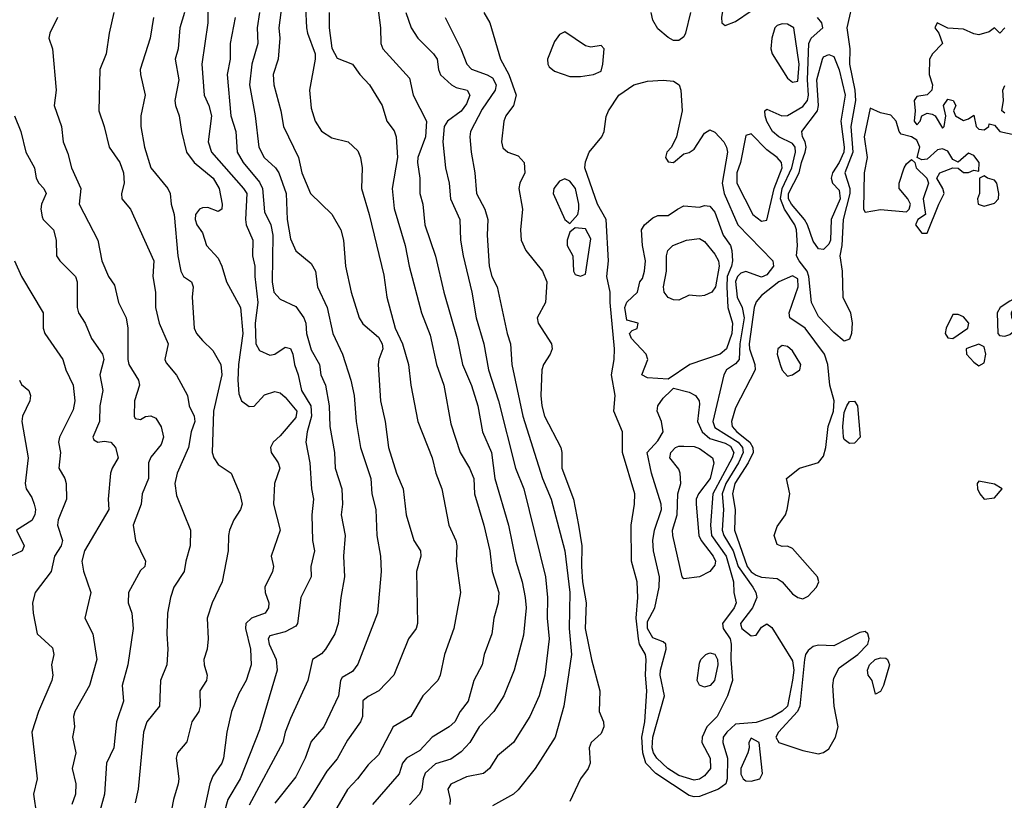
# Model space of a CAD drawing. Header units: metres. Extents: x -51132 to -49532, y -231222 to -229437.
# Tile 168 of 256: x -50950 to -50855, y -229706 to -229630. Entities that reach past the tile are written whole.
import ezdxf

# ---------------------------------------------------------------- set-up
doc = ezdxf.new("R2010")
doc.units = ezdxf.units.M
doc.layers.add('CONTOUR_INDEX', color=1, linetype='Continuous')
doc.layers.add('CONTOUR_INTER', color=3, linetype='Continuous')

msp = doc.modelspace()

# ---------------------------------------------------------------- linework, layer by layer
at = {"layer": 'CONTOUR_INDEX'}
for points, elevation in [([(-50924.38, -229628.759), (-50924.692, -229631.259), (-50924.62, -229632.259), (-50924.76, -229634.259), (-50925.252, -229635.759), (-50925.207, -229636.759), (-50924.52, -229639.259), (-50924.246, -229640.759), (-50922.816, -229643.759), (-50922.494, -229645.259), (-50921.66, -229647.259), (-50919.58, -229649.247), (-50918.718, -229650.759), (-50918.463, -229651.759), (-50918.271, -229654.259), (-50917.707, -229656.759), (-50916.932, -229659.259), (-50916.58, -229659.834), (-50915.08, -229661.113), (-50914.736, -229661.759), (-50914.667, -229662.259), (-50915.054, -229663.259), (-50915.109, -229663.759), (-50914.874, -229667.259), (-50914.42, -229669.259), (-50914.123, -229671.759), (-50913.328, -229674.259), (-50912.69, -229675.759), (-50912.404, -229678.259), (-50911.655, -229680.759), (-50911.023, -229681.759), (-50910.994, -229682.259), (-50911.41, -229683.759), (-50911.325, -229688.759), (-50911.436, -229689.259), (-50912.166, -229690.259), (-50913.604, -229693.759), (-50915.05, -229695.259), (-50916.08, -229695.817), (-50916.58, -229696.238), (-50916.631, -229697.759), (-50916.819, -229698.259), (-50918.08, -229700.042), (-50919.08, -229701.821), (-50920.08, -229703.036), (-50921.739, -229705.759), (-50923.222, -229707.759)], 15), ([(-50936.824, -229630.259), (-50937.128, -229632.259), (-50938.096, -229635.259), (-50938.082, -229635.759), (-50937.62, -229637.759), (-50938.045, -229639.759), (-50938.034, -229640.759), (-50937.682, -229642.759), (-50937.058, -229644.759), (-50935.429, -229646.759), (-50935.203, -229647.259), (-50935.099, -229648.259), (-50934.825, -229649.259), (-50934.465, -229653.259), (-50934.18, -229654.759), (-50933.914, -229655.259), (-50933.159, -229655.759), (-50932.996, -229656.259), (-50933.078, -229657.259), (-50932.883, -229660.259), (-50932.649, -229660.759), (-50932.08, -229661.45), (-50931.08, -229662.39), (-50930.303, -229663.759), (-50930.219, -229664.759), (-50931.026, -229668.259), (-50931.152, -229672.259), (-50931.003, -229672.759), (-50930.58, -229673.414), (-50929.303, -229674.259), (-50928.464, -229676.259), (-50928.257, -229677.259), (-50928.417, -229677.759), (-50929.066, -229678.759), (-50929.458, -229679.759), (-50929.582, -229680.259), (-50929.594, -229681.759), (-50930.183, -229684.759), (-50931.146, -229686.759), (-50931.647, -229688.259), (-50931.541, -229690.259), (-50931.631, -229691.259), (-50931.94, -229692.259), (-50931.926, -229692.759), (-50931.616, -229693.759), (-50931.708, -229694.259), (-50932.339, -229695.259), (-50932.319, -229696.759), (-50932.448, -229697.259), (-50933.099, -229698.259), (-50933.58, -229700.179), (-50934.509, -229701.259), (-50934.615, -229701.759), (-50934.374, -229703.759), (-50934.421, -229704.259), (-50934.899, -229705.759), (-50935.284, -229707.759)], 20), ([(-50908.625, -229630.259), (-50907.138, -229633.259), (-50906.558, -229634.759), (-50906.08, -229635.229), (-50904.58, -229635.77), (-50904.08, -229636.088), (-50903.722, -229636.759), (-50903.8, -229637.259), (-50905.08, -229639.115), (-50906.19, -229641.259), (-50906.269, -229641.759), (-50906.137, -229643.259), (-50905.763, -229645.259), (-50905.611, -229647.259), (-50904.822, -229648.759), (-50904.513, -229649.759), (-50904.578, -229651.259), (-50904.384, -229654.259), (-50904.116, -229655.259), (-50903.628, -229656.259), (-50902.664, -229660.759), (-50902.339, -229661.759), (-50902.188, -229663.759), (-50901.148, -229668.759), (-50899.232, -229674.759), (-50898.385, -229676.759), (-50897.087, -229681.759), (-50896.599, -229685.759), (-50896.672, -229689.259), (-50896.434, -229691.759), (-50897.177, -229696.759), (-50898.026, -229699.759), (-50899.952, -229702.759), (-50901.58, -229704.832), (-50902.045, -229705.259), (-50904.08, -229706.36)], 10), ([(-50872.188, -229634.259), (-50872.08, -229634.035), (-50871.58, -229633.817), (-50871.08, -229634.004), (-50870.58, -229635.29), (-50870, -229637.759), (-50870.43, -229640.259), (-50870.091, -229642.759), (-50870.13, -229643.259), (-50870.58, -229644.256), (-50871.225, -229645.259), (-50871.365, -229645.759), (-50871.219, -229646.259), (-50870.58, -229646.934), (-50870.467, -229647.759), (-50871.333, -229649.759), (-50871.42, -229651.759), (-50871.58, -229652.145), (-50872.08, -229652.641), (-50872.58, -229652.593), (-50873.08, -229651.832), (-50873.646, -229650.259), (-50873.93, -229649.759), (-50875.19, -229648.259), (-50875.46, -229647.759), (-50875.474, -229647.259), (-50874.429, -229645.259), (-50874.23, -229644.259), (-50873.854, -229643.259), (-50873.769, -229642.759), (-50873.845, -229642.259), (-50874.103, -229641.759), (-50874.189, -229641.259), (-50872.664, -229639.259), (-50872.578, -229638.759), (-50872.723, -229636.259), (-50872.188, -229634.259)], 10), ([(-50886.193, -229648.759), (-50885.58, -229648.444), (-50884.08, -229648.565), (-50883.58, -229648.411), (-50883.08, -229648.455), (-50882.58, -229649.046), (-50881.773, -229651.259), (-50881.079, -229652.259), (-50880.93, -229652.759), (-50880.896, -229653.759), (-50880.971, -229654.259), (-50881.386, -229655.259), (-50881.435, -229656.259), (-50881.344, -229658.259), (-50880.877, -229659.759), (-50880.946, -229660.759), (-50881.471, -229662.259), (-50882.079, -229662.759), (-50885, -229663.759), (-50887.08, -229665.166), (-50889.08, -229665.031), (-50889.645, -229664.759), (-50889.049, -229663.259), (-50889.231, -229662.759), (-50890.641, -229661.259), (-50890.833, -229660.759), (-50890.58, -229660.468), (-50890.08, -229660.275), (-50889.978, -229659.759), (-50891.08, -229659.474), (-50891.282, -229658.259), (-50891.08, -229657.725), (-50890.061, -229656.759), (-50889.819, -229655.759), (-50889.58, -229655.446), (-50889.367, -229654.759), (-50889.282, -229653.759), (-50889.564, -229652.259), (-50889.681, -229650.759), (-50889.386, -229650.259), (-50888.58, -229649.579), (-50888.08, -229649.364), (-50887.08, -229649.357), (-50886.193, -229648.759)], 10), ([(-50949.761, -229665.259), (-50949.58, -229665.688), (-50948.848, -229666.259), (-50948.699, -229666.759), (-50948.76, -229667.259), (-50949.459, -229668.759), (-50949.544, -229669.259), (-50948.915, -229672.759), (-50949.222, -229675.259), (-50949.104, -229675.759), (-50948.58, -229676.589), (-50948.331, -229677.259), (-50948.204, -229677.759), (-50948.266, -229678.259), (-50948.58, -229678.818), (-50950.042, -229679.759), (-50949.31, -229681.259), (-50949.506, -229681.759), (-50950.612, -229682.259)], 25), ([(-50886.794, -229666.259), (-50886.58, -229666.036), (-50885.08, -229666.438), (-50884.461, -229666.759), (-50884.115, -229667.259), (-50884.08, -229667.598), (-50884.259, -229669.259), (-50883.8, -229670.259), (-50883.08, -229670.905), (-50881.58, -229671.358), (-50881.08, -229671.63), (-50880.742, -229672.259), (-50880.897, -229672.759), (-50882.776, -229676.259), (-50883.017, -229679.259), (-50882.903, -229680.259), (-50881.504, -229682.259), (-50880.783, -229684.759), (-50880.761, -229685.759), (-50880.523, -229686.759), (-50880.715, -229687.259), (-50881.854, -229688.759), (-50881.78, -229689.259), (-50881.103, -229690.259), (-50881.009, -229690.759), (-50881.037, -229692.259), (-50880.875, -229694.259), (-50881.367, -229695.759), (-50882.37, -229697.759), (-50883.347, -229698.759), (-50883.818, -229699.759), (-50883.841, -229700.259), (-50883.034, -229701.759), (-50883.002, -229702.759), (-50883.58, -229703.47), (-50884.08, -229703.81), (-50884.58, -229703.89), (-50886.08, -229703.432), (-50887.139, -229702.759), (-50888.199, -229701.759), (-50888.513, -229701.259), (-50888.638, -229700.759), (-50888.574, -229699.759), (-50887.466, -229695.759), (-50887.872, -229693.759), (-50887.847, -229693.259), (-50887.288, -229691.259), (-50887.319, -229690.759), (-50887.58, -229690.532), (-50888.58, -229690.137), (-50889.09, -229689.259), (-50889.08, -229688.565), (-50888.381, -229687.259), (-50887.954, -229685.259), (-50887.937, -229684.259), (-50888.52, -229681.759), (-50888.567, -229680.759), (-50888.409, -229679.759), (-50887.745, -229677.759), (-50887.772, -229677.259), (-50888.697, -229674.259), (-50889.11, -229672.259), (-50888.08, -229671.141), (-50887.591, -229670.259), (-50887.741, -229669.259), (-50888.151, -229668.259), (-50888.093, -229667.759), (-50887.58, -229667.021), (-50886.794, -229666.259)], 10)]:
    msp.add_lwpolyline(points, dxfattribs=dict(at, elevation=elevation))
at = {"layer": 'CONTOUR_INTER'}
for points, elevation in [([(-50915.399, -229627.259), (-50914.893, -229631.259), (-50914.845, -229632.759), (-50914.664, -229633.259), (-50912.08, -229636.112), (-50911.724, -229637.759), (-50910.445, -229640.259), (-50910.55, -229641.759), (-50911.275, -229643.759), (-50911.319, -229644.259), (-50911.091, -229645.759), (-50911.085, -229647.259), (-50910.792, -229648.259), (-50910.588, -229650.259), (-50909.58, -229653.307), (-50908.765, -229656.759), (-50907.472, -229661.259), (-50906.976, -229663.759), (-50906.08, -229665.786), (-50905.497, -229667.759), (-50905.021, -229670.259), (-50904.167, -229672.259), (-50903.827, -229674.759), (-50902.517, -229679.259), (-50901.806, -229682.759), (-50901.215, -229684.759), (-50900.926, -229686.259), (-50900.816, -229687.259), (-50901.08, -229689.881), (-50901.963, -229693.259), (-50902.977, -229695.759), (-50903.928, -229697.259), (-50905.34, -229698.759), (-50906.268, -229700.259), (-50907.08, -229701.163), (-50908.08, -229701.854), (-50909.58, -229702.306), (-50910.58, -229703.225), (-50910.778, -229703.759), (-50910.89, -229704.759), (-50911.103, -229705.259), (-50912.08, -229706.265)], 12), ([(-50880.08, -229626.969), (-50880.58, -229627.36), (-50881.78, -229629.259), (-50881.955, -229630.259), (-50881.9, -229630.759), (-50881.58, -229631.008), (-50880.58, -229630.62), (-50879.08, -229629.609), (-50878.58, -229629.008), (-50878.231, -229628.259), (-50878.224, -229627.759), (-50878.681, -229627.259), (-50879.58, -229626.899), (-50880.08, -229626.969)], 8), ([(-50931.542, -229627.759), (-50931.575, -229630.759), (-50932.135, -229634.759), (-50931.91, -229637.759), (-50931.455, -229638.759), (-50931.224, -229639.759), (-50931.531, -229642.259), (-50931.223, -229643.259), (-50928.123, -229646.759), (-50927.803, -229647.259), (-50927.935, -229649.759), (-50927.865, -229650.259), (-50927.221, -229651.759), (-50927.244, -229653.259), (-50927.014, -229654.259), (-50927.019, -229655.259), (-50926.743, -229657.759), (-50927.01, -229659.759), (-50926.914, -229661.759), (-50926.58, -229662.391), (-50925.58, -229662.867), (-50925.08, -229662.771), (-50924.08, -229662.094), (-50923.58, -229662.228), (-50923.345, -229662.759), (-50923.195, -229663.759), (-50922.835, -229664.759), (-50922.525, -229666.259), (-50921.602, -229667.759), (-50921.551, -229668.759), (-50921.983, -229670.259), (-50922.092, -229671.259), (-50921.7, -229673.259), (-50921.547, -229675.759), (-50921.361, -229676.759), (-50921.531, -229678.259), (-50921.441, -229680.759), (-50921.271, -229681.759), (-50921.604, -229683.259), (-50921.579, -229684.259), (-50922.576, -229686.259), (-50922.9, -229688.759), (-50923.08, -229689.022), (-50924.08, -229689.577), (-50925.58, -229689.955), (-50925.745, -229690.259), (-50925.642, -229690.759), (-50924.98, -229692.259), (-50924.875, -229693.259), (-50926.58, -229699.024), (-50928.433, -229703.759), (-50929.634, -229705.759), (-50930.348, -229708.259)], 18), ([(-50869.162, -229628.259), (-50869.823, -229631.259), (-50869.554, -229633.259), (-50869.565, -229634.759), (-50869.063, -229637.259), (-50869.005, -229638.259), (-50869.465, -229640.759), (-50869.266, -229643.259), (-50870.015, -229645.259), (-50869.543, -229646.759), (-50869.552, -229647.259), (-50870.184, -229649.759), (-50870.319, -229652.259), (-50870.498, -229653.259), (-50870.289, -229654.759), (-50870.217, -229657.259), (-50869.49, -229658.759), (-50869.316, -229659.759), (-50869.394, -229660.759), (-50869.58, -229661.322), (-50870.08, -229661.493), (-50871.08, -229660.67), (-50872.58, -229659.122), (-50873.243, -229657.759), (-50873.492, -229655.259), (-50873.668, -229654.759), (-50874.452, -229653.759), (-50874.689, -229653.259), (-50874.598, -229652.259), (-50874.713, -229650.759), (-50874.867, -229650.259), (-50875.843, -229648.759), (-50876.258, -229647.759), (-50876.086, -229646.759), (-50875.133, -229644.759), (-50874.797, -229643.259), (-50874.829, -229642.759), (-50875.08, -229642.431), (-50876.397, -229641.759), (-50877.031, -229641.259), (-50877.58, -229640.295), (-50877.73, -229639.759), (-50877.769, -229639.259), (-50877.58, -229639.113), (-50876.107, -229639.759), (-50875.58, -229639.697), (-50874.08, -229638.832), (-50873.64, -229638.259), (-50873.529, -229637.759), (-50873.623, -229636.259), (-50873.498, -229632.759), (-50873.271, -229632.259), (-50872.152, -229631.259), (-50872.242, -229630.759), (-50872.67, -229630.259)], 9), ([(-50922.123, -229629.259), (-50922.027, -229631.259), (-50921.951, -229631.759), (-50921.213, -229633.759), (-50921.194, -229634.259), (-50921.754, -229637.259), (-50921.58, -229639.015), (-50921.205, -229640.259), (-50920.58, -229641.213), (-50919.58, -229641.884), (-50918.014, -229642.259), (-50917.08, -229643.135), (-50916.807, -229643.759), (-50916.648, -229644.759), (-50916.735, -229646.759), (-50915.995, -229649.259), (-50914.58, -229655.144), (-50914.283, -229657.259), (-50913.471, -229660.259), (-50912.75, -229661.759), (-50912.186, -229663.759), (-50911.945, -229665.759), (-50911.269, -229669.259), (-50909.896, -229672.759), (-50909.543, -229674.259), (-50908.971, -229675.759), (-50908.275, -229679.259), (-50907.624, -229680.759), (-50907.524, -229681.259), (-50907.589, -229682.759), (-50907.144, -229685.759), (-50907.808, -229689.259), (-50908.698, -229691.759), (-50909.123, -229693.759), (-50909.344, -229694.259), (-50910.786, -229695.759), (-50911.964, -229697.759), (-50913.667, -229698.759), (-50915.08, -229701.461), (-50916.08, -229702.401), (-50917.098, -229703.759), (-50918.08, -229704.801), (-50920.58, -229709.116)], 14), ([(-50940.644, -229629.759), (-50941.106, -229631.759), (-50941.402, -229633.759), (-50941.991, -229635.259), (-50942.104, -229639.259), (-50941.58, -229640.774), (-50941.088, -229642.759), (-50940.057, -229644.259), (-50939.707, -229645.259), (-50939.645, -229646.259), (-50939.917, -229647.259), (-50939.877, -229647.759), (-50939.04, -229648.759), (-50936.772, -229653.759), (-50936.889, -229655.259), (-50936.615, -229656.759), (-50936.608, -229658.259), (-50936.284, -229659.759), (-50935.384, -229661.759), (-50935.721, -229663.259), (-50935.58, -229663.595), (-50934.58, -229664.785), (-50933.542, -229666.759), (-50933.383, -229667.759), (-50932.879, -229668.759), (-50932.832, -229669.259), (-50933.177, -229670.259), (-50933.43, -229671.759), (-50934.526, -229674.259), (-50934.743, -229675.259), (-50934.58, -229676.407), (-50933.237, -229679.759), (-50933.261, -229681.259), (-50933.698, -229682.759), (-50933.848, -229683.759), (-50934.852, -229685.259), (-50935.161, -229686.259), (-50935.456, -229687.759), (-50935.534, -229689.759), (-50935.418, -229691.259), (-50935.519, -229692.759), (-50936.145, -229694.259), (-50936.242, -229696.759), (-50937.46, -229698.259), (-50937.78, -229699.259), (-50938.297, -229704.759), (-50938.58, -229706.074)], 21), ([(-50933.837, -229629.759), (-50934.284, -229631.259), (-50934.447, -229633.259), (-50934.708, -229634.259), (-50934.374, -229636.259), (-50934.757, -229638.259), (-50934.689, -229638.759), (-50934.334, -229639.759), (-50934.126, -229641.259), (-50933.618, -229643.259), (-50932.88, -229644.259), (-50931.055, -229645.759), (-50930.482, -229646.759), (-50930.177, -229648.259), (-50930.211, -229648.759), (-50930.58, -229648.973), (-50931.58, -229648.598), (-50932.08, -229648.617), (-50932.365, -229648.759), (-50932.756, -229649.259), (-50932.793, -229649.759), (-50932.629, -229650.259), (-50932.08, -229651.04), (-50931.704, -229652.259), (-50930.58, -229653.502), (-50930.209, -229654.259), (-50929.761, -229655.759), (-50928.407, -229658.259), (-50928.197, -229660.759), (-50928.596, -229663.759), (-50928.666, -229665.259), (-50928.58, -229666.597), (-50928.299, -229667.259), (-50927.58, -229667.811), (-50927.08, -229667.784), (-50926.08, -229666.681), (-50925.08, -229666.362), (-50924.58, -229666.482), (-50924.08, -229666.91), (-50922.956, -229668.259), (-50923.08, -229668.884), (-50924.58, -229670.658), (-50925.255, -229671.259), (-50925.497, -229671.759), (-50925.463, -229672.259), (-50924.781, -229673.259), (-50924.607, -229673.759), (-50925.13, -229675.259), (-50925.232, -229677.259), (-50924.595, -229679.759), (-50925.438, -229682.259), (-50925.222, -229683.259), (-50925.313, -229683.759), (-50926.067, -229685.259), (-50926.043, -229685.759), (-50925.662, -229686.759), (-50925.694, -229687.259), (-50926.043, -229687.759), (-50927.364, -229688.259), (-50927.91, -229688.759), (-50927.922, -229689.259), (-50927.437, -229691.259), (-50927.383, -229692.759), (-50927.87, -229694.259), (-50928.58, -229695.512), (-50929.273, -229697.259), (-50929.732, -229699.259), (-50930.052, -229701.759), (-50930.227, -229702.259), (-50931.08, -229703.521), (-50931.383, -229704.259), (-50932.257, -229708.259)], 19), ([(-50926.569, -229629.759), (-50926.796, -229631.259), (-50926.749, -229632.759), (-50927.319, -229634.759), (-50927.529, -229636.759), (-50926.984, -229639.759), (-50926.644, -229642.759), (-50926.133, -229643.759), (-50925.02, -229644.759), (-50924.704, -229645.259), (-50924.007, -229647.259), (-50923.902, -229649.759), (-50923.58, -229651.625), (-50923.08, -229652.79), (-50921.58, -229654.004), (-50921.181, -229654.759), (-50920.959, -229656.259), (-50920.032, -229658.259), (-50919.499, -229660.759), (-50918.571, -229662.759), (-50917.758, -229665.259), (-50917.418, -229666.759), (-50917.237, -229669.259), (-50916.834, -229671.759), (-50915.813, -229674.759), (-50915.722, -229676.259), (-50915.322, -229677.759), (-50915.229, -229680.259), (-50914.882, -229682.259), (-50914.819, -229683.759), (-50915.163, -229687.759), (-50917.08, -229692.69), (-50917.58, -229693.388), (-50918.58, -229693.967), (-50918.743, -229694.259), (-50918.939, -229695.759), (-50920.37, -229698.759), (-50921.58, -229700.168), (-50922.167, -229701.759), (-50923.08, -229703.576), (-50925.08, -229706.133)], 16), ([(-50919.858, -229629.759), (-50919.837, -229631.259), (-50919.58, -229633.225), (-50919.08, -229634.187), (-50917.58, -229634.745), (-50916.879, -229635.759), (-50915.941, -229636.759), (-50914.737, -229638.759), (-50914.264, -229640.259), (-50913.58, -229641.177), (-50913.364, -229641.759), (-50913.236, -229643.759), (-50913.774, -229646.759), (-50913.58, -229648.703), (-50912.507, -229652.259), (-50912.116, -229654.259), (-50910.915, -229658.759), (-50910.08, -229660.922), (-50909.465, -229663.759), (-50908.763, -229665.759), (-50908.08, -229669.501), (-50907.189, -229672.259), (-50906.288, -229673.759), (-50905.868, -229674.759), (-50905.82, -229676.259), (-50904.903, -229679.259), (-50904.319, -229681.759), (-50904.09, -229683.759), (-50903.457, -229685.759), (-50903.519, -229686.759), (-50903.934, -229688.259), (-50904.13, -229689.759), (-50904.87, -229691.759), (-50905.08, -229692.766), (-50905.855, -229694.259), (-50906.414, -229696.259), (-50907.174, -229697.259), (-50907.692, -229698.259), (-50908.256, -229698.759), (-50909.888, -229699.759), (-50911.08, -229701.038), (-50912.378, -229701.759), (-50912.75, -229702.259), (-50913.08, -229703.27), (-50915.663, -229706.259)], 13), ([(-50912.428, -229629.759), (-50911.915, -229631.259), (-50911.27, -229632.259), (-50909.756, -229633.759), (-50909.407, -229634.259), (-50909.294, -229635.259), (-50909.08, -229635.8), (-50908.036, -229636.759), (-50907.58, -229636.999), (-50906.514, -229637.259), (-50906.246, -229637.759), (-50906.58, -229638.588), (-50907.08, -229639.289), (-50908.402, -229640.259), (-50908.735, -229640.759), (-50908.851, -229642.259), (-50908.591, -229644.759), (-50908.24, -229646.259), (-50908.117, -229647.759), (-50907.221, -229649.759), (-50907.164, -229651.759), (-50906.911, -229653.259), (-50906.056, -229656.759), (-50905.65, -229659.259), (-50904.914, -229661.759), (-50904.458, -229664.259), (-50903.479, -229667.259), (-50901.853, -229673.759), (-50901.055, -229675.759), (-50898.946, -229684.259), (-50898.742, -229686.259), (-50898.797, -229688.259), (-50898.604, -229690.259), (-50899.023, -229693.759), (-50899.566, -229695.759), (-50900.473, -229697.759), (-50902.038, -229700.259), (-50903.58, -229701.544), (-50904.358, -229702.759), (-50904.923, -229703.259), (-50906.58, -229703.589), (-50908.08, -229704.286), (-50908.373, -229704.759), (-50908.15, -229705.759), (-50908.186, -229706.259)], 11), ([(-50904.898, -229629.759), (-50904.317, -229630.759), (-50903.288, -229634.259), (-50902.5, -229635.759), (-50901.765, -229637.759), (-50902.042, -229638.759), (-50902.773, -229639.759), (-50902.957, -229640.259), (-50903.208, -229642.259), (-50903.08, -229642.849), (-50902.588, -229643.259), (-50901.58, -229643.618), (-50900.992, -229644.259), (-50900.941, -229645.259), (-50901.421, -229646.259), (-50901.512, -229646.759), (-50901.161, -229648.759), (-50901.37, -229650.759), (-50901.309, -229651.759), (-50900.856, -229652.759), (-50899.233, -229654.759), (-50898.822, -229655.759), (-50898.958, -229657.759), (-50899.752, -229659.259), (-50899.657, -229659.759), (-50898.373, -229661.759), (-50898.305, -229662.259), (-50898.48, -229662.759), (-50899.154, -229663.759), (-50899.314, -229664.259), (-50899.394, -229666.759), (-50899.312, -229667.759), (-50899.049, -229668.759), (-50897.48, -229671.759), (-50897.369, -229672.259), (-50897.37, -229673.759), (-50896.254, -229676.759), (-50895.753, -229679.259), (-50895.441, -229681.259), (-50895.48, -229683.259), (-50895.369, -229684.759), (-50895.022, -229686.759), (-50895.102, -229689.259), (-50894.509, -229692.259), (-50893.699, -229695.259), (-50893.747, -229697.259), (-50893.351, -229698.259), (-50893.322, -229698.759), (-50893.58, -229699.38), (-50894.548, -229700.259), (-50894.718, -229700.759), (-50894.62, -229702.259), (-50894.837, -229702.759), (-50895.566, -229703.759), (-50896.58, -229705.945)], 9), ([(-50884.949, -229629.759), (-50885.417, -229631.759), (-50885.58, -229632.124), (-50886.08, -229632.477), (-50886.58, -229632.472), (-50887.08, -229632.179), (-50888.08, -229631.349), (-50888.58, -229630.508), (-50888.738, -229629.759)], 9), ([(-50946.087, -229630.259), (-50946.836, -229631.759), (-50946.916, -229632.259), (-50946.574, -229633.259), (-50946.217, -229637.259), (-50946.402, -229638.759), (-50945.696, -229640.759), (-50945.544, -229642.259), (-50945.08, -229643.366), (-50944.726, -229644.759), (-50943.83, -229646.759), (-50944.007, -229648.259), (-50942.182, -229651.759), (-50941.796, -229653.759), (-50941.166, -229655.259), (-50940.58, -229656.096), (-50940.204, -229657.759), (-50939.447, -229659.259), (-50939.308, -229660.259), (-50939.3, -229663.259), (-50939.184, -229663.759), (-50938.271, -229665.259), (-50938.169, -229665.759), (-50938.64, -229667.259), (-50938.698, -229668.759), (-50938.58, -229668.984), (-50938.08, -229669.064), (-50937.58, -229668.763), (-50937.08, -229668.709), (-50936.58, -229668.938), (-50936.08, -229669.772), (-50935.855, -229670.759), (-50936.08, -229671.477), (-50937.08, -229672.714), (-50937.299, -229673.259), (-50937.312, -229674.759), (-50937.9, -229676.259), (-50938.001, -229677.259), (-50938.773, -229679.259), (-50938.564, -229680.759), (-50937.59, -229682.759), (-50937.665, -229683.259), (-50938.08, -229683.636), (-50939.225, -229685.759), (-50939.274, -229686.759), (-50938.923, -229687.759), (-50938.765, -229689.259), (-50939.283, -229692.759), (-50939.84, -229694.759), (-50939.709, -229696.259), (-50940.377, -229698.259), (-50940.643, -229700.759), (-50941.354, -229702.259), (-50941.549, -229705.259), (-50942.083, -229707.259)], 22), ([(-50928.917, -229630.259), (-50929.404, -229632.759), (-50929.419, -229634.259), (-50929.713, -229635.759), (-50929.341, -229639.759), (-50928.855, -229641.259), (-50928.733, -229643.259), (-50928.155, -229644.259), (-50926.58, -229646.141), (-50926.281, -229646.759), (-50926.08, -229649), (-50925.468, -229650.259), (-50925.277, -229651.259), (-50925.364, -229655.759), (-50925.197, -229656.759), (-50924.58, -229657.444), (-50923.08, -229658.155), (-50922.301, -229659.259), (-50922.11, -229659.759), (-50922.035, -229660.759), (-50921.58, -229662.33), (-50920.79, -229663.759), (-50920.64, -229664.759), (-50920.197, -229665.759), (-50919.836, -229667.759), (-50919.784, -229669.759), (-50919.328, -229672.259), (-50919.279, -229673.759), (-50918.633, -229675.759), (-50918.556, -229677.259), (-50918.677, -229678.259), (-50918.303, -229680.259), (-50918.472, -229682.259), (-50918.352, -229684.259), (-50918.734, -229686.259), (-50918.981, -229688.759), (-50919.296, -229689.759), (-50920.193, -229691.259), (-50920.58, -229691.706), (-50921.468, -229692.259), (-50921.907, -229694.259), (-50923.58, -229697.942), (-50924.089, -229699.259), (-50924.315, -229700.259), (-50927.58, -229706.308)], 17), ([(-50876.58, -229631.025), (-50876.799, -229631.259), (-50877.088, -229632.259), (-50877.191, -229633.259), (-50877.056, -229633.759), (-50875.58, -229636.092), (-50875.08, -229636.483), (-50874.58, -229636.384), (-50874.43, -229634.759), (-50874.957, -229631.259), (-50875.58, -229630.899), (-50876.08, -229630.876), (-50876.58, -229631.025)], 8), ([(-50854.58, -229631.233), (-50855.068, -229631.759), (-50855.58, -229631.252), (-50856.08, -229631.64), (-50857.08, -229631.929), (-50857.58, -229631.834), (-50858.58, -229631.381), (-50860.08, -229631.282), (-50861.102, -229630.759), (-50861.349, -229631.259), (-50860.951, -229631.759), (-50860.592, -229632.759), (-50861.555, -229633.759), (-50861.856, -229634.259), (-50861.869, -229635.759), (-50861.564, -229636.759), (-50861.624, -229637.259), (-50862.08, -229637.715), (-50863.08, -229637.869), (-50863.325, -229638.259), (-50863.219, -229639.259), (-50863.315, -229640.259), (-50863.08, -229640.604), (-50862.749, -229640.259), (-50862.58, -229639.739), (-50862.08, -229639.477), (-50861.58, -229639.568), (-50861.318, -229639.759), (-50860.58, -229640.947), (-50860.426, -229640.759), (-50860.282, -229639.759), (-50860.488, -229638.759), (-50860.08, -229638.136), (-50859.549, -229638.259), (-50859.303, -229638.759), (-50859.527, -229639.259), (-50859.341, -229639.759), (-50858.58, -229640.182), (-50858.08, -229640.034), (-50857.58, -229639.675), (-50857.357, -229640.759), (-50857.08, -229641.046), (-50856.58, -229641.112), (-50856.129, -229640.759), (-50856.08, -229640.505), (-50855.58, -229640.66), (-50855.043, -229641.259), (-50853.58, -229641.575)], 8), ([(-50897.08, -229631.625), (-50897.58, -229631.906), (-50898.08, -229632.581), (-50898.755, -229634.259), (-50898.727, -229634.759), (-50898.58, -229635.009), (-50898.08, -229635.428), (-50896.58, -229635.948), (-50895.58, -229635.953), (-50894.297, -229635.759), (-50893.58, -229635.423), (-50893.4, -229634.759), (-50893.289, -229633.259), (-50893.58, -229632.951), (-50894.58, -229633.11), (-50895.08, -229632.973), (-50897.08, -229631.625)], 8), ([(-50890.425, -229636.759), (-50889.08, -229636.389), (-50887.58, -229636.316), (-50886.58, -229636.385), (-50886.043, -229636.759), (-50885.864, -229637.259), (-50885.75, -229639.259), (-50886.29, -229641.759), (-50886.781, -229642.759), (-50887.22, -229643.259), (-50887.343, -229643.759), (-50887.08, -229644.188), (-50886.565, -229644.259), (-50885.58, -229643.411), (-50885.08, -229643.297), (-50884.58, -229642.977), (-50883.58, -229641.425), (-50883.08, -229641.095), (-50882.58, -229641.314), (-50881.704, -229642.259), (-50881.449, -229642.759), (-50881.373, -229643.259), (-50881.887, -229646.259), (-50881.676, -229647.259), (-50880.365, -229650.259), (-50876.984, -229653.759), (-50876.918, -229654.259), (-50877.58, -229655.099), (-50878.08, -229655.323), (-50879.58, -229654.781), (-50880.08, -229654.936), (-50880.385, -229655.259), (-50880.58, -229655.756), (-50880.437, -229657.259), (-50879.961, -229658.259), (-50879.76, -229659.259), (-50880.173, -229661.759), (-50880.222, -229663.259), (-50880.58, -229663.688), (-50881.476, -229664.259), (-50881.713, -229664.759), (-50882.779, -229669.259), (-50882.58, -229669.839), (-50880.346, -229671.259), (-50879.91, -229671.759), (-50879.841, -229672.259), (-50880.291, -229673.259), (-50881.526, -229675.259), (-50881.876, -229676.259), (-50881.765, -229677.759), (-50881.866, -229679.759), (-50881.722, -229680.259), (-50880.816, -229681.759), (-50880.346, -229683.259), (-50878.925, -229685.259), (-50878.63, -229685.759), (-50878.537, -229686.259), (-50878.95, -229687.259), (-50880.104, -229688.759), (-50880.08, -229688.92), (-50879.967, -229689.259), (-50879.08, -229689.947), (-50878.58, -229689.906), (-50878.08, -229689.133), (-50877.58, -229688.787), (-50877.08, -229689.14), (-50875.08, -229692.385), (-50874.967, -229693.259), (-50875.08, -229694.234), (-50875.58, -229696.74), (-50876.08, -229697.23), (-50877.08, -229697.802), (-50878.58, -229698.315), (-50880.58, -229698.504), (-50881.428, -229699.259), (-50881.773, -229699.759), (-50881.828, -229700.259), (-50881.372, -229701.759), (-50881.389, -229703.759), (-50881.536, -229704.259), (-50882.218, -229704.759), (-50884.08, -229705.487), (-50884.58, -229705.52), (-50885.08, -229705.373), (-50888.276, -229703.259), (-50889.249, -229702.259), (-50889.558, -229701.259), (-50889.649, -229699.759), (-50889.354, -229698.259), (-50889.166, -229695.259), (-50889.281, -229693.759), (-50889.218, -229692.259), (-50889.298, -229691.759), (-50889.858, -229690.759), (-50889.959, -229690.259), (-50890.189, -229688.259), (-50890.016, -229686.259), (-50890.104, -229684.759), (-50890.628, -229682.759), (-50890.686, -229679.259), (-50890.346, -229677.259), (-50890.309, -229676.259), (-50891.507, -229672.259), (-50891.512, -229670.259), (-50892.349, -229668.259), (-50892.2, -229666.759), (-50892.58, -229664.759), (-50892.302, -229663.259), (-50892.272, -229662.259), (-50892.706, -229657.759), (-50892.691, -229656.759), (-50893.01, -229655.259), (-50892.873, -229653.759), (-50893.098, -229649.759), (-50893.913, -229648.259), (-50895.144, -229644.759), (-50895.08, -229644.172), (-50894.714, -229643.259), (-50893.502, -229641.759), (-50893.275, -229641.259), (-50893.08, -229639.805), (-50892.861, -229639.259), (-50891.86, -229637.759), (-50890.425, -229636.759)], 9), ([(-50854.58, -229639.496), (-50854.855, -229639.259), (-50854.707, -229638.259), (-50854.759, -229637.259), (-50854.58, -229636.829)], 8), ([(-50867.58, -229639.012), (-50868.146, -229641.759), (-50867.879, -229643.759), (-50868.147, -229645.259), (-50868.224, -229648.759), (-50868.08, -229649.049), (-50866.58, -229648.782), (-50864.08, -229649.027), (-50863.807, -229648.759), (-50863.696, -229648.259), (-50863.943, -229647.759), (-50864.769, -229646.759), (-50864.787, -229646.259), (-50864.285, -229644.759), (-50864.08, -229644.394), (-50863.58, -229643.947), (-50863.268, -229644.259), (-50863.129, -229644.759), (-50862.116, -229645.759), (-50861.938, -229646.259), (-50862.468, -229647.759), (-50862.231, -229649.259), (-50862.961, -229649.759), (-50863.212, -229650.259), (-50862.58, -229651.059), (-50862.08, -229651.091), (-50860.96, -229648.259), (-50860.435, -229647.259), (-50860.564, -229646.759), (-50861.132, -229645.759), (-50860.861, -229645.259), (-50859.58, -229644.762), (-50859.08, -229644.802), (-50858.58, -229645.202), (-50858.08, -229645.21), (-50857.58, -229644.992), (-50857.08, -229645.082), (-50857.039, -229644.259), (-50857.58, -229643.588), (-50858.08, -229643.343), (-50859.08, -229644.223), (-50859.58, -229643.952), (-50860.08, -229643.167), (-50860.58, -229642.933), (-50861.08, -229643.029), (-50862.08, -229643.935), (-50862.58, -229643.996), (-50863.025, -229643.759), (-50862.791, -229642.759), (-50863.08, -229642.109), (-50863.58, -229641.759), (-50864.58, -229641.507), (-50864.784, -229641.259), (-50865.063, -229640.259), (-50865.58, -229639.687), (-50866.58, -229639.448), (-50867.58, -229639.012)], 8), ([(-50950.24, -229639.759), (-50949.63, -229641.259), (-50949.135, -229643.259), (-50948.31, -229644.759), (-50948.145, -229645.759), (-50947.886, -229646.259), (-50947.405, -229646.759), (-50947.189, -229647.259), (-50947.62, -229648.259), (-50947.703, -229648.759), (-50947.58, -229649.506), (-50947.475, -229649.759), (-50946.476, -229650.759), (-50946.215, -229651.759), (-50946.19, -229653.259), (-50945.861, -229653.759), (-50944.346, -229655.259), (-50944.196, -229655.759), (-50944.191, -229658.259), (-50944.077, -229658.759), (-50943.432, -229659.759), (-50942.802, -229661.259), (-50941.745, -229662.759), (-50941.618, -229663.259), (-50941.991, -229664.759), (-50941.72, -229666.259), (-50941.998, -229667.759), (-50942.045, -229669.259), (-50942.679, -229670.759), (-50942.58, -229671.043), (-50942.181, -229671.259), (-50941.58, -229671.156), (-50940.934, -229671.259), (-50940.483, -229671.759), (-50940.241, -229672.759), (-50940.824, -229673.759), (-50940.957, -229674.259), (-50941.188, -229676.759), (-50941.129, -229677.759), (-50943.471, -229681.759), (-50943.732, -229682.759), (-50943.58, -229683.717), (-50942.881, -229685.759), (-50943.441, -229688.259), (-50942.674, -229689.759), (-50942.287, -229692.259), (-50943.01, -229694.759), (-50944.427, -229697.259), (-50944.538, -229697.759), (-50944.449, -229698.759), (-50944.631, -229699.759), (-50944.322, -229701.259), (-50944.68, -229702.759), (-50944.308, -229704.259), (-50944.355, -229705.259), (-50944.706, -229706.259)], 23), ([(-50879.58, -229641.628), (-50880.104, -229644.259), (-50880.464, -229645.259), (-50880.472, -229646.259), (-50878.932, -229649.259), (-50878.08, -229649.927), (-50877.58, -229649.825), (-50876.87, -229646.759), (-50876.084, -229644.759), (-50876.137, -229644.259), (-50876.557, -229643.759), (-50877.58, -229643.019), (-50879.08, -229641.47), (-50879.58, -229641.628)], 8), ([(-50897.58, -229646.055), (-50898.147, -229646.759), (-50898.205, -229647.259), (-50897.08, -229649.743), (-50896.58, -229650.132), (-50895.812, -229649.259), (-50895.728, -229648.759), (-50895.72, -229648.259), (-50896.042, -229646.759), (-50896.58, -229646.058), (-50897.08, -229645.836), (-50897.58, -229646.055)], 8), ([(-50856.58, -229645.53), (-50857.025, -229645.759), (-50857.004, -229647.259), (-50857.223, -229647.759), (-50857.138, -229648.259), (-50856.58, -229648.481), (-50855.58, -229648.183), (-50855.184, -229647.759), (-50855.153, -229647.259), (-50855.349, -229646.259), (-50855.58, -229645.958), (-50856.259, -229645.759), (-50856.58, -229645.53)], 8), ([(-50896.08, -229650.566), (-50896.58, -229650.969), (-50896.866, -229651.759), (-50896.856, -229652.259), (-50896.303, -229653.259), (-50896.232, -229654.759), (-50896.08, -229655.063), (-50895.58, -229655.232), (-50895.08, -229655.024), (-50894.58, -229651.616), (-50895.08, -229650.665), (-50896.08, -229650.566)], 8), ([(-50885.339, -229651.759), (-50884.08, -229651.604), (-50883.58, -229651.876), (-50882.58, -229653.095), (-50882.228, -229653.759), (-50882.155, -229654.259), (-50882.525, -229656.259), (-50882.893, -229656.759), (-50883.58, -229657.09), (-50884.08, -229657.174), (-50885.08, -229657.056), (-50886.08, -229657.539), (-50886.58, -229657.522), (-50887.08, -229657.297), (-50887.477, -229656.759), (-50887.538, -229656.259), (-50887.255, -229654.759), (-50887.272, -229653.259), (-50887.142, -229652.759), (-50886.653, -229652.259), (-50885.339, -229651.759)], 11), ([(-50950.243, -229653.759), (-50949.555, -229655.259), (-50947.468, -229658.759), (-50947.48, -229660.259), (-50947.316, -229660.759), (-50945.565, -229663.259), (-50945.285, -229664.259), (-50944.583, -229665.759), (-50944.418, -229667.259), (-50944.58, -229668.122), (-50945.904, -229670.759), (-50945.984, -229671.259), (-50945.809, -229672.259), (-50945.957, -229673.759), (-50945.376, -229674.759), (-50945.254, -229675.259), (-50945.222, -229676.759), (-50946.033, -229678.759), (-50946.079, -229679.259), (-50945.607, -229680.759), (-50945.735, -229681.259), (-50946.371, -229682.259), (-50946.698, -229683.759), (-50948.246, -229685.759), (-50948.505, -229686.759), (-50948.444, -229687.759), (-50948.042, -229689.759), (-50946.58, -229691.105), (-50946.441, -229691.759), (-50946.685, -229692.759), (-50946.557, -229693.759), (-50946.625, -229694.259), (-50947.932, -229697.259), (-50948.575, -229699.259), (-50948.039, -229703.759), (-50948.396, -229705.259), (-50948.126, -229707.259)], 24), ([(-50875.08, -229655.19), (-50876.403, -229655.759), (-50878.08, -229657.108), (-50878.58, -229657.72), (-50878.794, -229658.259), (-50879.259, -229661.759), (-50879.242, -229662.259), (-50878.734, -229663.759), (-50878.698, -229664.259), (-50880.58, -229667.945), (-50880.989, -229669.259), (-50880.897, -229669.759), (-50880.454, -229670.259), (-50879.21, -229671.259), (-50878.912, -229671.759), (-50878.898, -229672.259), (-50879.353, -229673.259), (-50880.671, -229675.259), (-50880.878, -229676.259), (-50880.626, -229677.759), (-50880.683, -229679.759), (-50879.477, -229683.259), (-50879.08, -229683.767), (-50878.58, -229684.097), (-50878.08, -229684.284), (-50876.58, -229684.427), (-50876.079, -229684.759), (-50875.08, -229685.887), (-50874.58, -229686.272), (-50874.08, -229686.377), (-50873.58, -229686.117), (-50872.772, -229685.259), (-50872.527, -229684.759), (-50872.664, -229684.259), (-50875.08, -229681.528), (-50875.58, -229681.296), (-50876.08, -229681.321), (-50876.58, -229681.15), (-50876.864, -229680.259), (-50876.58, -229679.408), (-50875.75, -229678.259), (-50875.593, -229677.759), (-50875.327, -229676.259), (-50875.673, -229674.759), (-50874.415, -229673.759), (-50872.58, -229673.216), (-50872.08, -229672.596), (-50871.859, -229671.759), (-50871.633, -229669.759), (-50871.109, -229668.259), (-50871.049, -229667.259), (-50871.462, -229665.759), (-50871.667, -229663.759), (-50871.979, -229662.759), (-50873.865, -229660.259), (-50875.355, -229659.259), (-50875.396, -229658.759), (-50874.54, -229656.259), (-50874.58, -229655.477), (-50875.08, -229655.19)], 8), ([(-50854.08, -229657.647), (-50855.016, -229658.259), (-50855.307, -229658.759), (-50855.252, -229660.759), (-50855.08, -229660.949), (-50854.58, -229661.01), (-50854.08, -229660.871), (-50853.348, -229660.259), (-50853.911, -229659.259), (-50853.925, -229658.759), (-50853.429, -229657.759), (-50853.58, -229657.367), (-50854.08, -229657.647)], 8), ([(-50859.58, -229658.935), (-50860.232, -229660.259), (-50860.343, -229660.759), (-50860.08, -229661.167), (-50859.58, -229661.248), (-50858.151, -229660.259), (-50858.053, -229659.759), (-50858.58, -229659.15), (-50859.08, -229658.914), (-50859.58, -229658.935)], 8), ([(-50876.08, -229661.919), (-50876.501, -229662.259), (-50876.553, -229662.759), (-50876.276, -229663.759), (-50876.08, -229664.294), (-50875.58, -229664.868), (-50875.08, -229664.743), (-50874.37, -229664.259), (-50874.29, -229663.759), (-50875.08, -229662.453), (-50875.58, -229662.025), (-50876.08, -229661.919)], 7), ([(-50858.08, -229662.145), (-50858.295, -229662.259), (-50858.259, -229662.759), (-50857.58, -229663.527), (-50857.08, -229663.871), (-50856.58, -229663.597), (-50856.402, -229662.759), (-50856.58, -229662.059), (-50857.08, -229661.809), (-50858.08, -229662.145)], 8), ([(-50869.822, -229667.759), (-50869.58, -229667.341), (-50869.08, -229667.289), (-50868.802, -229667.759), (-50868.562, -229670.759), (-50869.08, -229671.351), (-50869.58, -229671.4), (-50870.08, -229670.991), (-50870.159, -229670.759), (-50870.231, -229669.759), (-50870.08, -229668.397), (-50869.822, -229667.759)], 9), ([(-50886.375, -229671.759), (-50886.08, -229671.628), (-50885.58, -229671.634), (-50884.58, -229671.688), (-50884.08, -229671.856), (-50882.814, -229672.759), (-50882.687, -229673.259), (-50883.029, -229674.759), (-50884.168, -229676.259), (-50884.383, -229676.759), (-50884.381, -229677.259), (-50884.131, -229680.259), (-50883.908, -229680.759), (-50882.733, -229682.259), (-50882.536, -229682.759), (-50882.58, -229683.14), (-50883.08, -229683.746), (-50884.08, -229684.262), (-50885.58, -229684.44), (-50885.746, -229684.259), (-50886.634, -229680.259), (-50886.675, -229679.759), (-50886.241, -229678.259), (-50886.164, -229676.259), (-50885.882, -229675.259), (-50885.931, -229674.259), (-50886.08, -229673.861), (-50886.93, -229672.759), (-50886.84, -229672.259), (-50886.375, -229671.759)], 11), ([(-50857.08, -229675.016), (-50857.244, -229675.259), (-50857.197, -229675.759), (-50856.992, -229676.259), (-50856.58, -229676.762), (-50855.58, -229676.624), (-50854.823, -229675.759), (-50855.58, -229675.327), (-50857.08, -229675.016)], 8), ([(-50868.58, -229689.633), (-50871.08, -229690.923), (-50872.58, -229690.875), (-50873.08, -229690.992), (-50873.58, -229691.368), (-50873.832, -229691.759), (-50873.92, -229692.259), (-50874.384, -229696.759), (-50874.617, -229697.259), (-50876.449, -229699.259), (-50876.689, -229699.759), (-50876.392, -229700.259), (-50874.08, -229701.023), (-50872.58, -229701.339), (-50872.08, -229701.239), (-50871.58, -229700.865), (-50870.934, -229699.759), (-50870.658, -229698.759), (-50871.05, -229696.759), (-50871.191, -229694.759), (-50871.08, -229694.045), (-50870.58, -229693.048), (-50868.759, -229691.759), (-50867.806, -229690.759), (-50867.685, -229690.259), (-50867.794, -229689.759), (-50868.08, -229689.538), (-50868.58, -229689.633)], 8), ([(-50883.457, -229691.759), (-50883.08, -229691.601), (-50882.58, -229691.72), (-50882.336, -229692.259), (-50882.305, -229692.759), (-50882.618, -229694.259), (-50883.024, -229694.759), (-50883.58, -229694.926), (-50884.08, -229694.714), (-50884.298, -229694.259), (-50884.08, -229692.592), (-50883.941, -229692.259), (-50883.457, -229691.759)], 11), ([(-50867.111, -229692.259), (-50866.58, -229692.079), (-50866.08, -229692.121), (-50865.902, -229692.259), (-50865.722, -229692.759), (-50866.288, -229694.759), (-50866.58, -229695.326), (-50867.08, -229695.606), (-50867.39, -229694.259), (-50867.781, -229693.759), (-50867.834, -229693.259), (-50867.634, -229692.759), (-50867.111, -229692.259)], 9), ([(-50879.08, -229699.852), (-50879.302, -229700.259), (-50879.263, -229700.759), (-50879.411, -229701.259), (-50880.091, -229702.759), (-50880.08, -229703.304), (-50879.849, -229703.759), (-50879.58, -229703.97), (-50879.08, -229704), (-50878.225, -229703.759), (-50877.979, -229703.259), (-50878.297, -229700.259), (-50879.08, -229699.852)], 8)]:
    msp.add_lwpolyline(points, dxfattribs=dict(at, elevation=elevation))

doc.saveas('drawing.dxf')
